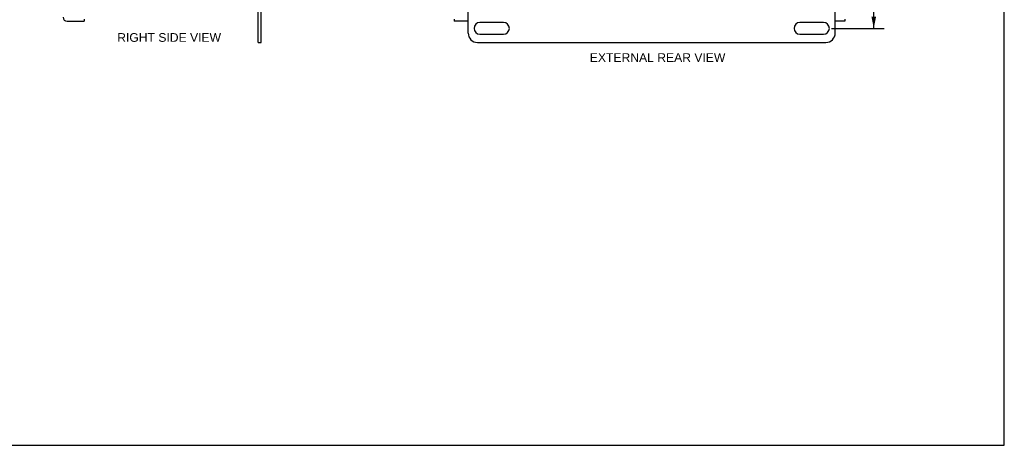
# Model space of a CAD drawing. Header units: inches. Extents: x 0 to 52.3, y 0 to 33.8.
# Tile 4 of 6: x 26.2 to 52.3, y 0 to 11.3. Entities that reach past the tile are written whole.
import ezdxf

# ---------------------------------------------------------------- set-up
doc = ezdxf.new("R2010")
doc.units = ezdxf.units.IN
doc.header["$LTSCALE"] = 2.876923
doc.header["$MEASUREMENT"] = 0
doc.layers.get('0').update_dxf_attribs({"linetype": 'CONTINUOUS'})
doc.layers.add('DIMENSIONS', color=7, linetype='CONTINUOUS')
doc.layers.add('DOOR_ASSEMBLY', color=7, linetype='CONTINUOUS')
doc.styles.get("Standard").update_dxf_attribs({"font": 'arial.ttf'})
doc.dimstyles.new('DIMSTYLE_1', dxfattribs={"dimtxt": 0.230769, "dimasz": 0.307692, "dimexe": 0.09, "dimexo": 0.07, "dimgap": 0.0375, "dimtad": 0, "dimtih": 1, "dimtoh": 1, "dimzin": 4, "dimdsep": 46, "dimtxsty": 'Standard', "dimblk": '_FILLED', "dimblk1": '_FILLED', "dimblk2": '_FILLED', "dimcen": 0.09, "dimazin": 1, "dimtfac": 1, "dimtdec": 3, "dimtofl": 0, "dimtmove": 0, "dimatfit": 3, "dimldrblk": '_FILLED', "dimfxl": 0, "dimtolj": 1, "dimtzin": 4, "dimarcsym": 0})

# ---------------------------------------------------------------- blocks, each defined once
blk = doc.blocks.new('_FILLED')
at = {"color": 0, "linetype": 'ByBlock'}
blk.add_solid([(0, 0), (-1, 0.2), (-1, -0.2)], dxfattribs=at)
blk = doc.blocks.new('*D11')
at = {"layer": 'DIMENSIONS', "color": 2, "linetype": 'Continuous'}
for p, q in [((47.719, 23.821), (49.117, 23.821)), ((48.84, 23.821), (48.84, 17.677)), ((48.84, 11.071), (48.84, 17.216)), ((47.719, 11.071), (49.117, 11.071))]:
    blk.add_line(p, q, dxfattribs=at)
at = {"layer": 'DIMENSIONS', "color": 2, "linetype": 'Continuous', "xscale": 0.3076923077, "yscale": 0.3076923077, "zscale": 0.3076923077}
for p, rotation in [((48.84, 23.821), 90), ((48.84, 11.071), 270)]:
    blk.add_blockref('_FILLED', p, dxfattribs=dict(at, rotation=rotation))
at = {"layer": 'DIMENSIONS', "color": 2, "linetype": 'Continuous', "insert": (48.84, 17.562), "char_height": 0.2308, "width": 0.80641, "attachment_point": 2, "line_spacing_factor": 0.9}
blk.add_mtext('12.75', dxfattribs=at)

msp = doc.modelspace()

# ---------------------------------------------------------------- linework, layer by layer
at = {"color": 7, "linetype": 'Continuous'}
for p, q in [((52.308, 0), (52.308, 33.846)), ((32.49, 10.696), (32.49, 11.504)), ((32.49, 10.696), (32.565, 10.696)), ((0, 0), (52.308, 0))]:
    msp.add_line(p, q, dxfattribs=at)
at = {"color": 3, "linetype": 'Continuous'}
for p, q in [((32.565, 10.696), (32.565, 12.446)), ((38.066, 10.946), (38.066, 12.426)), ((47.816, 10.946), (47.816, 12.426)), ((39.004, 11.228), (38.379, 11.228)), ((47.504, 11.228), (46.879, 11.228)), ((38.379, 10.915), (39.004, 10.915)), ((46.879, 10.915), (47.504, 10.915)), ((38.316, 10.696), (47.566, 10.696))]:
    msp.add_line(p, q, dxfattribs=at)
for centre, radius, start, end in [((38.379, 11.071), 0.156, 90, 270), ((39.004, 11.071), 0.156, 270, 90), ((46.879, 11.071), 0.156, 90, 270), ((47.504, 11.071), 0.156, 270, 90), ((38.316, 10.946), 0.25, 180, 270), ((47.566, 10.946), 0.25, 270, 360)]:
    msp.add_arc(centre, radius, start, end, dxfattribs=at)
at = {"layer": 'DOOR_ASSEMBLY', "color": 3, "linetype": 'Continuous'}
for p, q in [((27.417, 11.259), (27.865, 11.259)), ((38.066, 11.259), (37.691, 11.259)), ((48.076, 11.259), (47.816, 11.259))]:
    msp.add_line(p, q, dxfattribs=at)
at = {"layer": 'DOOR_ASSEMBLY', "color": 7, "linetype": 'Continuous'}
for p, q in [((27.865, 11.319), (27.865, 11.259)), ((37.691, 11.319), (37.691, 11.259)), ((48.076, 11.319), (48.076, 11.259))]:
    msp.add_line(p, q, dxfattribs=at)
at = {"layer": 'DOOR_ASSEMBLY', "color": 3, "linetype": 'Continuous'}
msp.add_arc((27.417, 11.371), 0.112, 180, 270, dxfattribs=at)

# ---------------------------------------------------------------- texts
at = {"layer": 'DIMENSIONS', "color": 2, "linetype": 'Continuous', "char_height": 0.23077, "attachment_point": 2, "line_spacing_factor": 0.9}
for s, insert, width in [('RIGHT SIDE VIEW', (30.123, 10.944), 2.75207), ('EXTERNAL REAR VIEW', (43.098, 10.411), 3.59279)]:
    msp.add_mtext(s, dxfattribs=dict(at, insert=insert, width=width))

# ---------------------------------------------------------------- dimensions: what is measured, and where the dimension line sits
at = {"layer": 'DIMENSIONS', "color": 2, "linetype": 'Continuous'}
dim = msp.add_linear_dim(base=(48.84, 11.071), p1=(47.649, 23.821), p2=(47.649, 11.071), angle=270, dimstyle='DIMSTYLE_1', dxfattribs=at)
dim.commit()
dim.dimension.update_dxf_attribs({"geometry": '*D11', "text_midpoint": (48.851, 17.445), "dimtype": 160})

doc.saveas('drawing.dxf')
